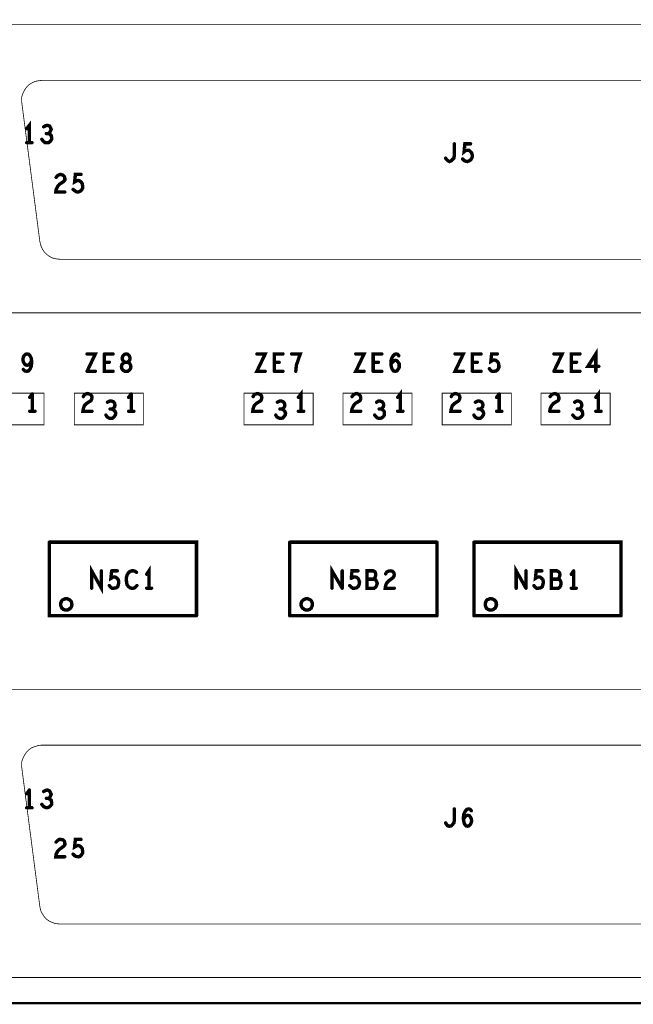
# Model space of a CAD drawing. Extents: x 23.5 to 56.6, y 21.5 to 42.6.
# Tile 12 of 38: x 38 to 39.6, y 30.2 to 32.8. Entities that reach past the tile are written whole.
import ezdxf

# ---------------------------------------------------------------- set-up
doc = ezdxf.new("R2010")
doc.units = 0
doc.layers.add('1', color=2, linetype='CONTINUOUS')

msp = doc.modelspace()

# ---------------------------------------------------------------- linework, layer by layer
at = {"layer": '1'}
for points, const_width in [([(51.994, 30.239), (26.584, 30.239), (26.584, 34.919)], 0.006), ([(37.621, 32.833), (40.674, 32.833), (40.683, 32.832), (40.692, 32.83), (40.7, 32.826), (40.708, 32.821), (40.714, 32.814), (40.719, 32.807), (40.723, 32.798), (40.726, 32.79), (40.726, 32.78), (40.726, 32.122), (40.726, 32.113), (40.723, 32.104), (40.719, 32.096), (40.714, 32.088), (40.708, 32.082), (40.7, 32.076), (40.692, 32.073), (40.683, 32.07), (40.674, 32.069)], 0.002), ([(37.569, 32.78), (37.569, 32.122), (37.57, 32.113), (37.572, 32.104), (37.576, 32.096), (37.581, 32.088), (37.588, 32.082), (37.595, 32.076), (37.604, 32.073), (37.612, 32.07), (37.621, 32.069), (40.674, 32.069)], 0.002), ([(38.068, 32.685), (38.059, 32.684), (38.05, 32.682), (38.042, 32.678), (38.034, 32.673), (38.028, 32.666), (38.023, 32.659), (38.019, 32.651), (38.016, 32.642), (38.016, 32.633), (38.016, 32.626)], 0.002), ([(38.068, 32.685), (40.239, 32.685)], 0.002), ([(40.19, 32.211), (38.116, 32.211), (38.107, 32.212), (38.098, 32.214), (38.09, 32.218), (38.083, 32.223), (38.076, 32.23), (38.071, 32.237), (38.067, 32.246), (38.064, 32.257), (38.016, 32.626)], 0.002), ([(38.036, 32.52), (38.036, 32.566), (38.029, 32.557)], 0.009), ([(38.086, 32.544), (38.09, 32.543), (38.094, 32.539), (38.095, 32.534), (38.095, 32.529), (38.092, 32.524), (38.087, 32.52), (38.083, 32.52), (38.078, 32.52), (38.073, 32.524), (38.069, 32.529)], 0.009), ([(38.09, 32.564), (38.084, 32.566), (38.079, 32.565), (38.074, 32.562)], 0.009), ([(38.09, 32.564), (38.092, 32.56), (38.094, 32.555), (38.092, 32.551), (38.09, 32.547), (38.086, 32.544), (38.081, 32.544)], 0.009), ([(38.043, 32.52), (38.029, 32.52)], 0.009), ([(39.161, 32.479), (39.162, 32.486), (39.162, 32.517)], 0.009), ([(39.205, 32.517), (39.19, 32.517), (39.188, 32.496), (39.193, 32.5), (39.197, 32.5), (39.201, 32.5), (39.205, 32.496), (39.208, 32.493), (39.21, 32.486), (39.209, 32.48), (39.206, 32.475), (39.202, 32.472), (39.197, 32.47), (39.192, 32.471), (39.188, 32.473), (39.184, 32.477)], 0.009), ([(39.161, 32.479), (39.157, 32.475), (39.154, 32.472), (39.149, 32.47), (39.145, 32.472), (39.142, 32.475), (39.139, 32.479)], 0.009), ([(38.13, 32.426), (38.129, 32.43), (38.125, 32.434), (38.119, 32.436), (38.115, 32.435), (38.111, 32.433), (38.107, 32.428)], 0.009), ([(38.116, 32.41), (38.127, 32.417), (38.13, 32.421), (38.13, 32.426)], 0.009), ([(38.165, 32.389), (38.17, 32.391), (38.174, 32.394), (38.177, 32.399), (38.177, 32.406), (38.176, 32.412), (38.173, 32.416), (38.169, 32.419), (38.165, 32.42), (38.161, 32.419), (38.156, 32.416), (38.158, 32.436), (38.173, 32.436)], 0.009), ([(38.116, 32.41), (38.111, 32.404), (38.107, 32.396), (38.106, 32.389), (38.13, 32.389)], 0.009), ([(38.165, 32.389), (38.16, 32.39), (38.156, 32.393), (38.152, 32.396)], 0.009), ([(39.537, 31.914), (39.537, 31.96), (39.516, 31.927), (39.545, 31.927)], 0.009), ([(38.03, 31.93), (38.026, 31.931), (38.023, 31.934), (38.02, 31.939), (38.019, 31.945), (38.02, 31.951), (38.022, 31.955), (38.026, 31.959), (38.03, 31.96), (38.034, 31.959), (38.038, 31.955), (38.041, 31.949), (38.042, 31.942), (38.038, 31.935), (38.035, 31.931), (38.03, 31.93)], 0.009), ([(38.041, 31.927), (38.042, 31.934), (38.042, 31.942)], 0.009), ([(38.189, 31.914), (38.211, 31.96), (38.189, 31.96)], 0.009), ([(38.235, 31.96), (38.235, 31.914), (38.258, 31.914)], 0.009), ([(38.235, 31.96), (38.258, 31.96)], 0.009), ([(38.281, 31.921), (38.28, 31.926), (38.281, 31.931), (38.285, 31.936), (38.29, 31.938), (38.286, 31.94), (38.283, 31.944), (38.282, 31.949), (38.284, 31.955), (38.288, 31.959), (38.293, 31.96), (38.297, 31.959)], 0.009), ([(38.29, 31.938), (38.296, 31.938), (38.299, 31.94), (38.302, 31.944), (38.303, 31.949), (38.301, 31.955), (38.297, 31.959)], 0.009), ([(38.639, 31.96), (38.661, 31.96), (38.639, 31.914), (38.661, 31.914)], 0.009), ([(38.685, 31.914), (38.685, 31.96), (38.708, 31.96)], 0.009), ([(38.742, 31.914), (38.743, 31.924), (38.744, 31.932), (38.747, 31.94), (38.75, 31.949), (38.754, 31.96), (38.731, 31.96)], 0.009), ([(38.901, 31.96), (38.923, 31.96), (38.901, 31.914), (38.923, 31.914)], 0.009), ([(38.947, 31.914), (38.947, 31.96), (38.97, 31.96)], 0.009), ([(38.997, 31.92), (38.995, 31.927), (38.994, 31.935), (38.995, 31.945), (38.997, 31.95), (39, 31.955)], 0.009), ([(39.002, 31.942), (38.998, 31.938), (38.994, 31.933)], 0.009), ([(39, 31.955), (39.004, 31.959), (39.008, 31.96), (39.012, 31.959), (39.015, 31.955)], 0.009), ([(39.006, 31.914), (39.01, 31.915), (39.013, 31.919), (39.016, 31.924), (39.016, 31.928), (39.016, 31.934), (39.013, 31.938), (39.01, 31.942), (39.006, 31.943), (39.002, 31.942)], 0.009), ([(39.164, 31.96), (39.186, 31.96), (39.164, 31.914), (39.186, 31.914)], 0.009), ([(39.21, 31.914), (39.21, 31.96), (39.233, 31.96)], 0.009), ([(39.255, 31.921), (39.258, 31.917), (39.262, 31.914), (39.268, 31.914), (39.273, 31.915), (39.277, 31.918), (39.28, 31.924), (39.28, 31.93), (39.279, 31.936), (39.276, 31.94), (39.272, 31.943), (39.268, 31.944), (39.264, 31.943), (39.259, 31.94), (39.261, 31.96), (39.276, 31.96)], 0.009), ([(39.426, 31.914), (39.448, 31.96), (39.426, 31.96)], 0.009), ([(39.495, 31.914), (39.472, 31.914), (39.472, 31.96), (39.495, 31.96)], 0.009), ([(38.029, 31.914), (38.024, 31.915), (38.02, 31.919)], 0.009), ([(38.041, 31.927), (38.038, 31.92), (38.034, 31.915)], 0.009), ([(38.248, 31.938), (38.235, 31.938)], 0.009), ([(38.281, 31.921), (38.284, 31.917), (38.289, 31.914), (38.293, 31.914), (38.297, 31.914)], 0.009), ([(38.296, 31.938), (38.29, 31.938)], 0.009), ([(38.296, 31.938), (38.301, 31.936), (38.304, 31.931), (38.305, 31.926), (38.304, 31.921), (38.301, 31.917), (38.297, 31.914)], 0.009), ([(38.698, 31.938), (38.685, 31.938)], 0.009), ([(38.961, 31.938), (38.947, 31.938)], 0.009), ([(39.006, 31.914), (39.001, 31.915), (38.997, 31.92)], 0.009), ([(39.223, 31.938), (39.21, 31.938)], 0.009), ([(39.486, 31.938), (39.472, 31.938)], 0.009), ([(38.029, 31.914), (38.034, 31.915)], 0.009), ([(38.189, 31.914), (38.211, 31.914)], 0.009), ([(38.685, 31.914), (38.708, 31.914)], 0.009), ([(38.947, 31.914), (38.97, 31.914)], 0.009), ([(39.21, 31.914), (39.233, 31.914)], 0.009), ([(39.426, 31.914), (39.448, 31.914)], 0.009), ([(38.075, 31.856), (37.892, 31.856), (37.892, 31.772), (38.075, 31.772), (38.075, 31.856)], 0.002), ([(38.037, 31.845), (38.044, 31.854)], 0.009), ([(38.044, 31.854), (38.044, 31.808)], 0.009), ([(38.155, 31.856), (38.155, 31.772), (38.338, 31.772), (38.338, 31.856), (38.155, 31.856)], 0.002), ([(38.201, 31.84), (38.199, 31.836), (38.188, 31.829), (38.182, 31.823), (38.179, 31.815), (38.178, 31.808), (38.202, 31.808)], 0.009), ([(38.201, 31.84), (38.202, 31.845), (38.201, 31.849), (38.197, 31.853), (38.191, 31.855), (38.186, 31.854), (38.182, 31.852), (38.179, 31.847)], 0.009), ([(38.299, 31.845), (38.306, 31.854)], 0.009), ([(38.306, 31.854), (38.306, 31.808)], 0.009), ([(38.605, 31.856), (38.788, 31.856), (38.788, 31.772), (38.605, 31.772), (38.605, 31.856)], 0.002), ([(38.652, 31.808), (38.628, 31.808), (38.629, 31.815), (38.632, 31.823), (38.638, 31.829), (38.649, 31.836), (38.651, 31.84), (38.652, 31.845), (38.651, 31.849), (38.647, 31.853), (38.641, 31.855), (38.636, 31.854), (38.632, 31.852), (38.629, 31.847)], 0.009), ([(38.756, 31.808), (38.756, 31.854), (38.749, 31.845)], 0.009), ([(38.867, 31.856), (38.867, 31.772), (39.05, 31.772), (39.05, 31.856), (38.867, 31.856)], 0.002), ([(38.914, 31.808), (38.89, 31.808), (38.891, 31.815), (38.895, 31.823), (38.9, 31.829), (38.912, 31.836), (38.914, 31.84), (38.914, 31.845), (38.913, 31.849), (38.909, 31.853), (38.904, 31.855), (38.899, 31.854), (38.895, 31.852), (38.891, 31.847)], 0.009), ([(39.019, 31.808), (39.019, 31.854), (39.012, 31.845)], 0.009), ([(39.13, 31.856), (39.313, 31.856), (39.313, 31.772), (39.13, 31.772), (39.13, 31.856)], 0.002), ([(39.177, 31.845), (39.176, 31.849), (39.172, 31.853), (39.166, 31.855), (39.161, 31.854), (39.157, 31.852), (39.154, 31.847)], 0.009), ([(39.163, 31.829), (39.174, 31.836), (39.176, 31.84), (39.177, 31.845)], 0.009), ([(39.274, 31.845), (39.281, 31.854)], 0.009), ([(39.281, 31.854), (39.281, 31.808)], 0.009), ([(39.392, 31.856), (39.392, 31.772), (39.575, 31.772), (39.575, 31.856), (39.392, 31.856)], 0.002), ([(39.416, 31.815), (39.42, 31.823), (39.425, 31.829), (39.437, 31.836), (39.439, 31.84), (39.439, 31.845), (39.438, 31.849), (39.434, 31.853), (39.429, 31.855), (39.424, 31.854), (39.42, 31.852), (39.416, 31.847)], 0.009), ([(39.537, 31.845), (39.544, 31.854), (39.544, 31.808)], 0.009), ([(38.255, 31.814), (38.259, 31.816), (38.262, 31.82), (38.263, 31.825), (38.262, 31.829), (38.259, 31.833), (38.254, 31.835), (38.249, 31.835), (38.243, 31.832)], 0.009), ([(38.252, 31.789), (38.257, 31.79), (38.261, 31.794), (38.264, 31.798), (38.265, 31.803), (38.263, 31.808), (38.259, 31.812), (38.255, 31.814), (38.25, 31.814)], 0.009), ([(38.704, 31.835), (38.699, 31.835), (38.693, 31.832)], 0.009), ([(38.7, 31.814), (38.705, 31.814)], 0.009), ([(38.705, 31.814), (38.709, 31.816), (38.712, 31.82), (38.713, 31.825), (38.712, 31.829), (38.709, 31.833), (38.704, 31.835)], 0.009), ([(38.705, 31.814), (38.709, 31.812), (38.713, 31.808), (38.715, 31.803)], 0.009), ([(38.966, 31.835), (38.961, 31.835), (38.956, 31.832)], 0.009), ([(38.966, 31.835), (38.971, 31.833), (38.974, 31.829), (38.975, 31.825), (38.974, 31.82), (38.971, 31.816), (38.968, 31.814), (38.963, 31.814)], 0.009), ([(38.968, 31.814), (38.972, 31.812), (38.976, 31.808), (38.977, 31.803)], 0.009), ([(39.163, 31.829), (39.157, 31.823), (39.154, 31.815), (39.153, 31.808), (39.177, 31.808)], 0.009), ([(39.23, 31.814), (39.234, 31.816), (39.237, 31.82), (39.238, 31.825), (39.237, 31.829), (39.234, 31.833), (39.229, 31.835), (39.224, 31.835), (39.218, 31.832)], 0.009), ([(39.24, 31.803), (39.238, 31.808), (39.234, 31.812), (39.23, 31.814), (39.225, 31.814)], 0.009), ([(39.416, 31.815), (39.415, 31.808)], 0.009), ([(39.493, 31.814), (39.496, 31.816), (39.499, 31.82), (39.5, 31.825), (39.499, 31.829), (39.496, 31.833), (39.491, 31.835), (39.486, 31.835), (39.481, 31.832)], 0.009), ([(39.502, 31.803), (39.501, 31.808), (39.497, 31.812), (39.493, 31.814), (39.488, 31.814)], 0.009), ([(38.051, 31.808), (38.037, 31.808)], 0.009), ([(38.252, 31.789), (38.247, 31.79), (38.242, 31.793), (38.239, 31.798)], 0.009), ([(38.313, 31.808), (38.299, 31.808)], 0.009), ([(38.715, 31.803), (38.714, 31.798), (38.711, 31.794), (38.707, 31.79), (38.702, 31.789), (38.697, 31.79), (38.692, 31.793), (38.689, 31.798)], 0.009), ([(38.749, 31.808), (38.763, 31.808)], 0.009), ([(38.951, 31.798), (38.955, 31.793), (38.959, 31.79), (38.964, 31.789), (38.969, 31.79), (38.974, 31.794), (38.977, 31.798), (38.977, 31.803)], 0.009), ([(39.026, 31.808), (39.012, 31.808)], 0.009), ([(39.214, 31.798), (39.217, 31.793), (39.222, 31.79), (39.227, 31.789), (39.232, 31.79), (39.236, 31.794)], 0.009), ([(39.239, 31.798), (39.236, 31.794)], 0.009), ([(39.239, 31.798), (39.24, 31.803)], 0.009), ([(39.288, 31.808), (39.274, 31.808)], 0.009), ([(39.415, 31.808), (39.439, 31.808)], 0.009), ([(39.476, 31.798), (39.48, 31.793), (39.484, 31.79), (39.489, 31.789), (39.494, 31.79), (39.499, 31.794), (39.502, 31.798), (39.502, 31.803)], 0.009), ([(39.551, 31.808), (39.537, 31.808)], 0.009), ([(38.089, 31.461), (38.089, 31.266), (38.479, 31.266)], 0.009), ([(38.479, 31.266), (38.479, 31.461), (38.089, 31.461)], 0.009), ([(38.726, 31.266), (38.726, 31.461)], 0.009), ([(39.116, 31.461), (38.726, 31.461)], 0.009), ([(39.116, 31.461), (39.116, 31.266)], 0.009), ([(39.214, 31.266), (39.214, 31.461)], 0.009), ([(39.604, 31.266), (39.604, 31.461), (39.214, 31.461)], 0.009), ([(38.201, 31.339), (38.201, 31.385), (38.227, 31.339), (38.227, 31.385)], 0.009), ([(38.353, 31.339), (38.353, 31.385), (38.347, 31.376)], 0.009), ([(38.865, 31.339), (38.838, 31.385), (38.838, 31.339)], 0.009), ([(39.352, 31.339), (39.326, 31.385), (39.326, 31.339)], 0.009), ([(38.254, 31.385), (38.252, 31.365), (38.257, 31.368), (38.261, 31.369), (38.265, 31.368), (38.269, 31.365), (38.272, 31.361), (38.273, 31.355), (38.272, 31.349), (38.27, 31.343), (38.266, 31.34), (38.26, 31.339), (38.255, 31.339), (38.251, 31.342), (38.248, 31.346)], 0.009), ([(38.254, 31.385), (38.269, 31.385)], 0.009), ([(38.295, 31.374), (38.293, 31.367), (38.293, 31.36), (38.294, 31.353), (38.295, 31.348), (38.299, 31.343), (38.303, 31.34), (38.307, 31.339), (38.311, 31.339), (38.315, 31.34), (38.318, 31.343), (38.321, 31.346)], 0.009), ([(38.32, 31.381), (38.316, 31.384), (38.312, 31.385), (38.307, 31.385), (38.302, 31.383), (38.298, 31.379), (38.295, 31.374)], 0.009), ([(38.865, 31.339), (38.865, 31.385)], 0.009), ([(38.889, 31.365), (38.891, 31.385), (38.907, 31.385)], 0.009), ([(38.903, 31.368), (38.898, 31.369), (38.894, 31.368), (38.889, 31.365)], 0.009), ([(38.903, 31.368), (38.907, 31.365), (38.909, 31.361), (38.911, 31.355), (38.91, 31.349)], 0.009), ([(38.956, 31.346), (38.954, 31.342), (38.95, 31.339), (38.931, 31.339), (38.931, 31.385), (38.947, 31.385), (38.951, 31.383), (38.953, 31.38), (38.954, 31.375), (38.953, 31.37), (38.951, 31.366), (38.949, 31.363), (38.931, 31.363)], 0.009), ([(38.992, 31.385), (38.987, 31.384), (38.983, 31.382), (38.98, 31.377)], 0.009), ([(38.989, 31.359), (39, 31.367), (39.002, 31.37), (39.003, 31.375), (39.002, 31.38)], 0.009), ([(38.992, 31.385), (38.998, 31.384), (39.002, 31.38)], 0.009), ([(39.352, 31.339), (39.352, 31.385)], 0.009), ([(39.394, 31.385), (39.379, 31.385), (39.377, 31.365), (39.382, 31.368), (39.386, 31.369), (39.39, 31.368), (39.394, 31.365), (39.397, 31.361), (39.398, 31.355), (39.397, 31.349), (39.395, 31.343), (39.391, 31.34), (39.385, 31.339), (39.38, 31.339), (39.376, 31.342), (39.373, 31.346)], 0.009), ([(39.444, 31.346), (39.442, 31.342), (39.438, 31.339), (39.419, 31.339), (39.419, 31.385), (39.434, 31.385), (39.438, 31.383), (39.441, 31.38), (39.442, 31.375), (39.441, 31.37), (39.439, 31.366), (39.437, 31.363), (39.419, 31.363)], 0.009), ([(39.472, 31.376), (39.478, 31.385)], 0.009), ([(39.478, 31.385), (39.478, 31.339)], 0.009), ([(38.91, 31.349), (38.907, 31.343), (38.903, 31.34), (38.898, 31.339), (38.893, 31.339), (38.889, 31.342), (38.885, 31.346)], 0.009), ([(38.949, 31.363), (38.953, 31.362), (38.956, 31.357), (38.958, 31.352), (38.956, 31.346)], 0.009), ([(38.989, 31.359), (38.983, 31.353), (38.98, 31.346), (38.979, 31.339), (39.003, 31.339)], 0.009), ([(39.437, 31.363), (39.441, 31.362), (39.444, 31.357), (39.445, 31.352), (39.444, 31.346)], 0.009), ([(38.347, 31.339), (38.36, 31.339)], 0.009), ([(39.485, 31.339), (39.472, 31.339)], 0.009), ([(38.149, 31.296), (38.148, 31.299), (38.148, 31.301), (38.147, 31.304), (38.145, 31.306), (38.143, 31.308), (38.141, 31.309), (38.139, 31.31), (38.136, 31.311), (38.134, 31.311), (38.131, 31.311), (38.129, 31.31), (38.126, 31.309), (38.124, 31.308), (38.122, 31.306), (38.121, 31.304), (38.12, 31.301), (38.119, 31.299), (38.119, 31.296), (38.119, 31.294), (38.12, 31.291), (38.121, 31.289), (38.122, 31.286), (38.124, 31.285), (38.126, 31.283), (38.129, 31.282), (38.131, 31.281), (38.134, 31.281), (38.136, 31.281), (38.139, 31.282), (38.141, 31.283), (38.143, 31.285), (38.145, 31.286), (38.147, 31.289), (38.148, 31.291), (38.148, 31.294), (38.149, 31.296)], 0.009), ([(38.786, 31.296), (38.786, 31.299), (38.785, 31.301), (38.784, 31.304), (38.783, 31.306), (38.781, 31.308), (38.779, 31.309), (38.776, 31.31), (38.774, 31.311), (38.771, 31.311), (38.769, 31.311), (38.766, 31.31), (38.764, 31.309), (38.762, 31.308), (38.76, 31.306), (38.758, 31.304), (38.757, 31.301), (38.756, 31.299), (38.756, 31.296), (38.756, 31.294), (38.757, 31.291), (38.758, 31.289), (38.76, 31.286), (38.762, 31.285), (38.764, 31.283), (38.766, 31.282), (38.769, 31.281), (38.771, 31.281), (38.774, 31.281), (38.776, 31.282), (38.779, 31.283), (38.781, 31.285), (38.783, 31.286), (38.784, 31.289), (38.785, 31.291), (38.786, 31.294), (38.786, 31.296)], 0.009), ([(39.274, 31.296), (39.273, 31.299), (39.273, 31.301), (39.272, 31.304), (39.27, 31.306), (39.268, 31.308), (39.266, 31.309), (39.264, 31.31), (39.261, 31.311), (39.259, 31.311), (39.256, 31.311), (39.254, 31.31), (39.251, 31.309), (39.249, 31.308), (39.247, 31.306), (39.246, 31.304), (39.245, 31.301), (39.244, 31.299), (39.244, 31.296), (39.244, 31.294), (39.245, 31.291), (39.246, 31.289), (39.247, 31.286), (39.249, 31.285), (39.251, 31.283), (39.254, 31.282), (39.256, 31.281), (39.259, 31.281), (39.261, 31.281), (39.264, 31.282), (39.266, 31.283), (39.268, 31.285), (39.27, 31.286), (39.272, 31.289), (39.273, 31.291), (39.273, 31.294), (39.274, 31.296)], 0.009), ([(38.726, 31.266), (39.116, 31.266)], 0.009), ([(39.214, 31.266), (39.604, 31.266)], 0.009), ([(40.674, 30.307), (37.621, 30.307), (37.612, 30.308), (37.604, 30.31), (37.595, 30.314), (37.588, 30.319), (37.581, 30.326), (37.576, 30.333), (37.572, 30.341), (37.57, 30.35), (37.569, 30.359), (37.569, 31.018), (37.57, 31.027), (37.572, 31.036), (37.576, 31.044), (37.581, 31.052), (37.588, 31.058), (37.595, 31.063), (37.604, 31.067), (37.612, 31.07), (37.621, 31.07)], 0.002), ([(40.726, 31.018), (40.726, 31.027), (40.723, 31.036), (40.719, 31.044), (40.714, 31.052), (40.708, 31.058), (40.7, 31.063), (40.692, 31.067), (40.683, 31.07), (40.674, 31.07), (37.621, 31.07)], 0.002), ([(40.239, 30.923), (38.068, 30.923), (38.059, 30.922), (38.05, 30.919), (38.042, 30.916), (38.034, 30.91), (38.028, 30.904), (38.023, 30.896), (38.019, 30.888), (38.016, 30.879), (38.016, 30.87), (38.016, 30.863), (38.064, 30.494), (38.066, 30.485), (38.07, 30.477), (38.075, 30.469), (38.081, 30.462), (38.088, 30.457), (38.096, 30.453), (38.105, 30.45), (38.116, 30.449), (40.19, 30.449)], 0.002), ([(38.029, 30.794), (38.036, 30.804)], 0.009), ([(38.036, 30.804), (38.036, 30.757)], 0.009), ([(38.074, 30.8), (38.079, 30.803), (38.084, 30.804), (38.09, 30.801), (38.092, 30.797), (38.094, 30.793), (38.092, 30.788), (38.09, 30.784), (38.086, 30.782), (38.081, 30.782)], 0.009), ([(38.086, 30.782), (38.09, 30.78), (38.094, 30.777), (38.095, 30.771), (38.095, 30.766), (38.092, 30.762), (38.087, 30.758), (38.083, 30.757), (38.078, 30.758), (38.073, 30.761), (38.069, 30.766)], 0.009), ([(38.043, 30.757), (38.029, 30.757)], 0.009), ([(39.162, 30.723), (39.162, 30.754)], 0.009), ([(39.204, 30.753), (39.2, 30.754), (39.196, 30.753), (39.192, 30.749), (39.189, 30.744), (39.187, 30.739), (39.186, 30.729), (39.187, 30.721), (39.189, 30.714), (39.193, 30.709), (39.197, 30.708), (39.201, 30.709), (39.205, 30.713), (39.207, 30.718), (39.208, 30.722), (39.207, 30.728), (39.205, 30.732), (39.202, 30.736), (39.198, 30.737), (39.193, 30.736), (39.19, 30.732), (39.186, 30.727)], 0.009), ([(39.204, 30.753), (39.207, 30.749)], 0.009), ([(39.162, 30.723), (39.161, 30.717), (39.157, 30.712), (39.154, 30.709), (39.149, 30.708), (39.145, 30.709), (39.142, 30.712), (39.139, 30.717)], 0.009), ([(38.115, 30.673), (38.119, 30.673), (38.125, 30.672), (38.129, 30.668), (38.13, 30.663), (38.13, 30.659), (38.127, 30.655), (38.116, 30.647), (38.111, 30.642), (38.107, 30.634), (38.106, 30.627), (38.13, 30.627)], 0.009), ([(38.115, 30.673), (38.111, 30.67), (38.107, 30.666)], 0.009), ([(38.169, 30.656), (38.165, 30.657), (38.161, 30.656), (38.156, 30.653), (38.158, 30.673), (38.173, 30.673)], 0.009), ([(38.169, 30.656), (38.173, 30.653), (38.176, 30.649), (38.177, 30.643), (38.177, 30.637), (38.174, 30.632), (38.17, 30.628)], 0.009), ([(38.152, 30.634), (38.156, 30.63), (38.16, 30.628), (38.165, 30.627), (38.17, 30.628)], 0.009)]:
    msp.add_lwpolyline(points, dxfattribs=dict(at, const_width=const_width))
for points, const_width in [([(38.0685, 32.685, 1), (38.0675, 32.685, 1)], 0.001), ([(38.0685, 32.685, 1), (38.0675, 32.685, 1)], 0.001), ([(38.0165, 32.626, 1), (38.0155, 32.626, 1)], 0.001), ([(38.0165, 32.626, 1), (38.0155, 32.626, 1)], 0.001), ([(38.03125, 32.557, 1), (38.02675, 32.557, 1)], 0.0045), ([(38.07625, 32.562, 1), (38.07175, 32.562, 1)], 0.0045), ([(38.08325, 32.544, 1), (38.07875, 32.544, 1)], 0.0045), ([(38.08825, 32.544, 1), (38.08375, 32.544, 1)], 0.0045), ([(38.09225, 32.564, 1), (38.08775, 32.564, 1)], 0.0045), ([(38.09225, 32.564, 1), (38.08775, 32.564, 1)], 0.0045), ([(38.03125, 32.52, 1), (38.02675, 32.52, 1)], 0.0045), ([(38.03825, 32.52, 1), (38.03375, 32.52, 1)], 0.0045), ([(38.04525, 32.52, 1), (38.04075, 32.52, 1)], 0.0045), ([(38.07125, 32.529, 1), (38.06675, 32.529, 1)], 0.0045), ([(39.16425, 32.517, 1), (39.15975, 32.517, 1)], 0.0045), ([(39.20725, 32.517, 1), (39.20275, 32.517, 1)], 0.0045), ([(39.14125, 32.479, 1), (39.13675, 32.479, 1)], 0.0045), ([(39.16325, 32.479, 1), (39.15875, 32.479, 1)], 0.0045), ([(39.16325, 32.479, 1), (39.15875, 32.479, 1)], 0.0045), ([(39.18625, 32.477, 1), (39.18175, 32.477, 1)], 0.0045), ([(38.10925, 32.428, 1), (38.10475, 32.428, 1)], 0.0045), ([(38.13225, 32.426, 1), (38.12775, 32.426, 1)], 0.0045), ([(38.13225, 32.426, 1), (38.12775, 32.426, 1)], 0.0045), ([(38.17525, 32.436, 1), (38.17075, 32.436, 1)], 0.0045), ([(38.11825, 32.41, 1), (38.11375, 32.41, 1)], 0.0045), ([(38.11825, 32.41, 1), (38.11375, 32.41, 1)], 0.0045), ([(38.13225, 32.389, 1), (38.12775, 32.389, 1)], 0.0045), ([(38.15425, 32.396, 1), (38.14975, 32.396, 1)], 0.0045), ([(38.16725, 32.389, 1), (38.16275, 32.389, 1)], 0.0045), ([(38.16725, 32.389, 1), (38.16275, 32.389, 1)], 0.0045), ([(38.04425, 31.942, 1), (38.03975, 31.942, 1)], 0.0045), ([(38.19125, 31.96, 1), (38.18675, 31.96, 1)], 0.0045), ([(38.23725, 31.96, 1), (38.23275, 31.96, 1)], 0.0045), ([(38.23725, 31.96, 1), (38.23275, 31.96, 1)], 0.0045), ([(38.26025, 31.96, 1), (38.25575, 31.96, 1)], 0.0045), ([(38.29925, 31.959, 1), (38.29475, 31.959, 1)], 0.0045), ([(38.29925, 31.959, 1), (38.29475, 31.959, 1)], 0.0045), ([(38.64125, 31.96, 1), (38.63675, 31.96, 1)], 0.0045), ([(38.71025, 31.96, 1), (38.70575, 31.96, 1)], 0.0045), ([(38.73325, 31.96, 1), (38.72875, 31.96, 1)], 0.0045), ([(38.90325, 31.96, 1), (38.89875, 31.96, 1)], 0.0045), ([(38.97225, 31.96, 1), (38.96775, 31.96, 1)], 0.0045), ([(39.00225, 31.955, 1), (38.99775, 31.955, 1)], 0.0045), ([(39.00225, 31.955, 1), (38.99775, 31.955, 1)], 0.0045), ([(39.00425, 31.942, 1), (38.99975, 31.942, 1)], 0.0045), ([(39.00425, 31.942, 1), (38.99975, 31.942, 1)], 0.0045), ([(39.01725, 31.955, 1), (39.01275, 31.955, 1)], 0.0045), ([(39.16625, 31.96, 1), (39.16175, 31.96, 1)], 0.0045), ([(39.23525, 31.96, 1), (39.23075, 31.96, 1)], 0.0045), ([(39.27825, 31.96, 1), (39.27375, 31.96, 1)], 0.0045), ([(39.42825, 31.96, 1), (39.42375, 31.96, 1)], 0.0045), ([(39.49725, 31.96, 1), (39.49275, 31.96, 1)], 0.0045), ([(38.02225, 31.919, 1), (38.01775, 31.919, 1)], 0.0045), ([(38.03225, 31.93, 1), (38.02775, 31.93, 1)], 0.0045), ([(38.03225, 31.93, 1), (38.02775, 31.93, 1)], 0.0045), ([(38.04325, 31.927, 1), (38.03875, 31.927, 1)], 0.0045), ([(38.04325, 31.927, 1), (38.03875, 31.927, 1)], 0.0045), ([(38.23725, 31.938, 1), (38.23275, 31.938, 1)], 0.0045), ([(38.25025, 31.938, 1), (38.24575, 31.938, 1)], 0.0045), ([(38.28325, 31.921, 1), (38.27875, 31.921, 1)], 0.0045), ([(38.28325, 31.921, 1), (38.27875, 31.921, 1)], 0.0045), ([(38.29225, 31.938, 1), (38.28775, 31.938, 1)], 0.0045), ([(38.29225, 31.938, 1), (38.28775, 31.938, 1)], 0.0045), ([(38.29825, 31.938, 1), (38.29375, 31.938, 1)], 0.0045), ([(38.29825, 31.938, 1), (38.29375, 31.938, 1)], 0.0045), ([(38.68725, 31.938, 1), (38.68275, 31.938, 1)], 0.0045), ([(38.70025, 31.938, 1), (38.69575, 31.938, 1)], 0.0045), ([(38.94925, 31.938, 1), (38.94475, 31.938, 1)], 0.0045), ([(38.96325, 31.938, 1), (38.95875, 31.938, 1)], 0.0045), ([(38.99625, 31.933, 1), (38.99175, 31.933, 1)], 0.0045), ([(38.99925, 31.92, 1), (38.99475, 31.92, 1)], 0.0045), ([(38.99925, 31.92, 1), (38.99475, 31.92, 1)], 0.0045), ([(39.21225, 31.938, 1), (39.20775, 31.938, 1)], 0.0045), ([(39.22525, 31.938, 1), (39.22075, 31.938, 1)], 0.0045), ([(39.25725, 31.921, 1), (39.25275, 31.921, 1)], 0.0045), ([(39.47425, 31.938, 1), (39.46975, 31.938, 1)], 0.0045), ([(39.48825, 31.938, 1), (39.48375, 31.938, 1)], 0.0045), ([(39.54725, 31.927, 1), (39.54275, 31.927, 1)], 0.0045), ([(38.03125, 31.914, 1), (38.02675, 31.914, 1)], 0.0045), ([(38.03125, 31.914, 1), (38.02675, 31.914, 1)], 0.0045), ([(38.03625, 31.915, 1), (38.03175, 31.915, 1)], 0.0045), ([(38.03625, 31.915, 1), (38.03175, 31.915, 1)], 0.0045), ([(38.19125, 31.914, 1), (38.18675, 31.914, 1)], 0.0045), ([(38.19125, 31.914, 1), (38.18675, 31.914, 1)], 0.0045), ([(38.21325, 31.914, 1), (38.20875, 31.914, 1)], 0.0045), ([(38.26025, 31.914, 1), (38.25575, 31.914, 1)], 0.0045), ([(38.29925, 31.914, 1), (38.29475, 31.914, 1)], 0.0045), ([(38.29925, 31.914, 1), (38.29475, 31.914, 1)], 0.0045), ([(38.66325, 31.914, 1), (38.65875, 31.914, 1)], 0.0045), ([(38.68725, 31.914, 1), (38.68275, 31.914, 1)], 0.0045), ([(38.68725, 31.914, 1), (38.68275, 31.914, 1)], 0.0045), ([(38.71025, 31.914, 1), (38.70575, 31.914, 1)], 0.0045), ([(38.74425, 31.914, 1), (38.73975, 31.914, 1)], 0.0045), ([(38.92525, 31.914, 1), (38.92075, 31.914, 1)], 0.0045), ([(38.94925, 31.914, 1), (38.94475, 31.914, 1)], 0.0045), ([(38.94925, 31.914, 1), (38.94475, 31.914, 1)], 0.0045), ([(38.97225, 31.914, 1), (38.96775, 31.914, 1)], 0.0045), ([(39.00825, 31.914, 1), (39.00375, 31.914, 1)], 0.0045), ([(39.00825, 31.914, 1), (39.00375, 31.914, 1)], 0.0045), ([(39.18825, 31.914, 1), (39.18375, 31.914, 1)], 0.0045), ([(39.21225, 31.914, 1), (39.20775, 31.914, 1)], 0.0045), ([(39.21225, 31.914, 1), (39.20775, 31.914, 1)], 0.0045), ([(39.23525, 31.914, 1), (39.23075, 31.914, 1)], 0.0045), ([(39.42825, 31.914, 1), (39.42375, 31.914, 1)], 0.0045), ([(39.42825, 31.914, 1), (39.42375, 31.914, 1)], 0.0045), ([(39.45025, 31.914, 1), (39.44575, 31.914, 1)], 0.0045), ([(39.49725, 31.914, 1), (39.49275, 31.914, 1)], 0.0045), ([(39.53925, 31.914, 1), (39.53475, 31.914, 1)], 0.0045), ([(38.03925, 31.845, 1), (38.03475, 31.845, 1)], 0.0045), ([(38.04625, 31.854, 1), (38.04175, 31.854, 1)], 0.0045), ([(38.04625, 31.854, 1), (38.04175, 31.854, 1)], 0.0045), ([(38.0755, 31.856, 1), (38.0745, 31.856, 1)], 0.001), ([(38.0755, 31.856, 1), (38.0745, 31.856, 1)], 0.001), ([(38.1555, 31.856, 1), (38.1545, 31.856, 1)], 0.001), ([(38.1555, 31.856, 1), (38.1545, 31.856, 1)], 0.001), ([(38.18125, 31.847, 1), (38.17675, 31.847, 1)], 0.0045), ([(38.20325, 31.84, 1), (38.19875, 31.84, 1)], 0.0045), ([(38.20325, 31.84, 1), (38.19875, 31.84, 1)], 0.0045), ([(38.30125, 31.845, 1), (38.29675, 31.845, 1)], 0.0045), ([(38.30825, 31.854, 1), (38.30375, 31.854, 1)], 0.0045), ([(38.30825, 31.854, 1), (38.30375, 31.854, 1)], 0.0045), ([(38.6055, 31.856, 1), (38.6045, 31.856, 1)], 0.001), ([(38.6055, 31.856, 1), (38.6045, 31.856, 1)], 0.001), ([(38.63125, 31.847, 1), (38.62675, 31.847, 1)], 0.0045), ([(38.75125, 31.845, 1), (38.74675, 31.845, 1)], 0.0045), ([(38.8675, 31.856, 1), (38.8665, 31.856, 1)], 0.001), ([(38.8675, 31.856, 1), (38.8665, 31.856, 1)], 0.001), ([(38.89325, 31.847, 1), (38.88875, 31.847, 1)], 0.0045), ([(39.01425, 31.845, 1), (39.00975, 31.845, 1)], 0.0045), ([(39.1305, 31.856, 1), (39.1295, 31.856, 1)], 0.001), ([(39.1305, 31.856, 1), (39.1295, 31.856, 1)], 0.001), ([(39.15625, 31.847, 1), (39.15175, 31.847, 1)], 0.0045), ([(39.17925, 31.845, 1), (39.17475, 31.845, 1)], 0.0045), ([(39.17925, 31.845, 1), (39.17475, 31.845, 1)], 0.0045), ([(39.27625, 31.845, 1), (39.27175, 31.845, 1)], 0.0045), ([(39.28325, 31.854, 1), (39.27875, 31.854, 1)], 0.0045), ([(39.28325, 31.854, 1), (39.27875, 31.854, 1)], 0.0045), ([(39.3925, 31.856, 1), (39.3915, 31.856, 1)], 0.001), ([(39.3925, 31.856, 1), (39.3915, 31.856, 1)], 0.001), ([(39.41825, 31.847, 1), (39.41375, 31.847, 1)], 0.0045), ([(39.53925, 31.845, 1), (39.53475, 31.845, 1)], 0.0045), ([(38.24525, 31.832, 1), (38.24075, 31.832, 1)], 0.0045), ([(38.25225, 31.814, 1), (38.24775, 31.814, 1)], 0.0045), ([(38.25725, 31.814, 1), (38.25275, 31.814, 1)], 0.0045), ([(38.69525, 31.832, 1), (38.69075, 31.832, 1)], 0.0045), ([(38.70225, 31.814, 1), (38.69775, 31.814, 1)], 0.0045), ([(38.70625, 31.835, 1), (38.70175, 31.835, 1)], 0.0045), ([(38.70625, 31.835, 1), (38.70175, 31.835, 1)], 0.0045), ([(38.70725, 31.814, 1), (38.70275, 31.814, 1)], 0.0045), ([(38.70725, 31.814, 1), (38.70275, 31.814, 1)], 0.0045), ([(38.70725, 31.814, 1), (38.70275, 31.814, 1)], 0.0045), ([(38.95825, 31.832, 1), (38.95375, 31.832, 1)], 0.0045), ([(38.96525, 31.814, 1), (38.96075, 31.814, 1)], 0.0045), ([(38.96825, 31.835, 1), (38.96375, 31.835, 1)], 0.0045), ([(38.96825, 31.835, 1), (38.96375, 31.835, 1)], 0.0045), ([(38.97025, 31.814, 1), (38.96575, 31.814, 1)], 0.0045), ([(39.16525, 31.829, 1), (39.16075, 31.829, 1)], 0.0045), ([(39.16525, 31.829, 1), (39.16075, 31.829, 1)], 0.0045), ([(39.22025, 31.832, 1), (39.21575, 31.832, 1)], 0.0045), ([(39.22725, 31.814, 1), (39.22275, 31.814, 1)], 0.0045), ([(39.23225, 31.814, 1), (39.22775, 31.814, 1)], 0.0045), ([(39.41825, 31.815, 1), (39.41375, 31.815, 1)], 0.0045), ([(39.41825, 31.815, 1), (39.41375, 31.815, 1)], 0.0045), ([(39.48325, 31.832, 1), (39.47875, 31.832, 1)], 0.0045), ([(39.49025, 31.814, 1), (39.48575, 31.814, 1)], 0.0045), ([(39.49525, 31.814, 1), (39.49075, 31.814, 1)], 0.0045), ([(38.03925, 31.808, 1), (38.03475, 31.808, 1)], 0.0045), ([(38.04625, 31.808, 1), (38.04175, 31.808, 1)], 0.0045), ([(38.05325, 31.808, 1), (38.04875, 31.808, 1)], 0.0045), ([(38.20425, 31.808, 1), (38.19975, 31.808, 1)], 0.0045), ([(38.24125, 31.798, 1), (38.23675, 31.798, 1)], 0.0045), ([(38.25425, 31.789, 1), (38.24975, 31.789, 1)], 0.0045), ([(38.25425, 31.789, 1), (38.24975, 31.789, 1)], 0.0045), ([(38.30125, 31.808, 1), (38.29675, 31.808, 1)], 0.0045), ([(38.30825, 31.808, 1), (38.30375, 31.808, 1)], 0.0045), ([(38.31525, 31.808, 1), (38.31075, 31.808, 1)], 0.0045), ([(38.65425, 31.808, 1), (38.64975, 31.808, 1)], 0.0045), ([(38.69125, 31.798, 1), (38.68675, 31.798, 1)], 0.0045), ([(38.71725, 31.803, 1), (38.71275, 31.803, 1)], 0.0045), ([(38.71725, 31.803, 1), (38.71275, 31.803, 1)], 0.0045), ([(38.75125, 31.808, 1), (38.74675, 31.808, 1)], 0.0045), ([(38.75825, 31.808, 1), (38.75375, 31.808, 1)], 0.0045), ([(38.76525, 31.808, 1), (38.76075, 31.808, 1)], 0.0045), ([(38.91625, 31.808, 1), (38.91175, 31.808, 1)], 0.0045), ([(38.95325, 31.798, 1), (38.94875, 31.798, 1)], 0.0045), ([(38.97925, 31.803, 1), (38.97475, 31.803, 1)], 0.0045), ([(38.97925, 31.803, 1), (38.97475, 31.803, 1)], 0.0045), ([(39.01425, 31.808, 1), (39.00975, 31.808, 1)], 0.0045), ([(39.02125, 31.808, 1), (39.01675, 31.808, 1)], 0.0045), ([(39.02825, 31.808, 1), (39.02375, 31.808, 1)], 0.0045), ([(39.17925, 31.808, 1), (39.17475, 31.808, 1)], 0.0045), ([(39.21625, 31.798, 1), (39.21175, 31.798, 1)], 0.0045), ([(39.23825, 31.794, 1), (39.23375, 31.794, 1)], 0.0045), ([(39.23825, 31.794, 1), (39.23375, 31.794, 1)], 0.0045), ([(39.24125, 31.798, 1), (39.23675, 31.798, 1)], 0.0045), ([(39.24125, 31.798, 1), (39.23675, 31.798, 1)], 0.0045), ([(39.24225, 31.803, 1), (39.23775, 31.803, 1)], 0.0045), ([(39.24225, 31.803, 1), (39.23775, 31.803, 1)], 0.0045), ([(39.27625, 31.808, 1), (39.27175, 31.808, 1)], 0.0045), ([(39.28325, 31.808, 1), (39.27875, 31.808, 1)], 0.0045), ([(39.29025, 31.808, 1), (39.28575, 31.808, 1)], 0.0045), ([(39.41725, 31.808, 1), (39.41275, 31.808, 1)], 0.0045), ([(39.41725, 31.808, 1), (39.41275, 31.808, 1)], 0.0045), ([(39.44125, 31.808, 1), (39.43675, 31.808, 1)], 0.0045), ([(39.47825, 31.798, 1), (39.47375, 31.798, 1)], 0.0045), ([(39.50425, 31.803, 1), (39.49975, 31.803, 1)], 0.0045), ([(39.50425, 31.803, 1), (39.49975, 31.803, 1)], 0.0045), ([(39.53925, 31.808, 1), (39.53475, 31.808, 1)], 0.0045), ([(39.54625, 31.808, 1), (39.54175, 31.808, 1)], 0.0045), ([(39.55325, 31.808, 1), (39.54875, 31.808, 1)], 0.0045), ([(38.09125, 31.461, 1), (38.08675, 31.461, 1)], 0.0045), ([(38.09125, 31.461, 1), (38.08675, 31.461, 1)], 0.0045), ([(38.72825, 31.461, 1), (38.72375, 31.461, 1)], 0.0045), ([(38.72825, 31.461, 1), (38.72375, 31.461, 1)], 0.0045), ([(39.11825, 31.461, 1), (39.11375, 31.461, 1)], 0.0045), ([(39.11825, 31.461, 1), (39.11375, 31.461, 1)], 0.0045), ([(39.21625, 31.461, 1), (39.21175, 31.461, 1)], 0.0045), ([(39.21625, 31.461, 1), (39.21175, 31.461, 1)], 0.0045), ([(38.22925, 31.385, 1), (38.22475, 31.385, 1)], 0.0045), ([(38.25625, 31.385, 1), (38.25175, 31.385, 1)], 0.0045), ([(38.25625, 31.385, 1), (38.25175, 31.385, 1)], 0.0045), ([(38.27125, 31.385, 1), (38.26675, 31.385, 1)], 0.0045), ([(38.29725, 31.374, 1), (38.29275, 31.374, 1)], 0.0045), ([(38.29725, 31.374, 1), (38.29275, 31.374, 1)], 0.0045), ([(38.32225, 31.381, 1), (38.31775, 31.381, 1)], 0.0045), ([(38.34925, 31.376, 1), (38.34475, 31.376, 1)], 0.0045), ([(38.86725, 31.385, 1), (38.86275, 31.385, 1)], 0.0045), ([(38.90525, 31.368, 1), (38.90075, 31.368, 1)], 0.0045), ([(38.90525, 31.368, 1), (38.90075, 31.368, 1)], 0.0045), ([(38.90925, 31.385, 1), (38.90475, 31.385, 1)], 0.0045), ([(38.98225, 31.377, 1), (38.97775, 31.377, 1)], 0.0045), ([(38.99425, 31.385, 1), (38.98975, 31.385, 1)], 0.0045), ([(38.99425, 31.385, 1), (38.98975, 31.385, 1)], 0.0045), ([(39.00425, 31.38, 1), (38.99975, 31.38, 1)], 0.0045), ([(39.00425, 31.38, 1), (38.99975, 31.38, 1)], 0.0045), ([(39.35425, 31.385, 1), (39.34975, 31.385, 1)], 0.0045), ([(39.39625, 31.385, 1), (39.39175, 31.385, 1)], 0.0045), ([(39.47425, 31.376, 1), (39.46975, 31.376, 1)], 0.0045), ([(39.48025, 31.385, 1), (39.47575, 31.385, 1)], 0.0045), ([(39.48025, 31.385, 1), (39.47575, 31.385, 1)], 0.0045), ([(38.25025, 31.346, 1), (38.24575, 31.346, 1)], 0.0045), ([(38.32325, 31.346, 1), (38.31875, 31.346, 1)], 0.0045), ([(38.88725, 31.346, 1), (38.88275, 31.346, 1)], 0.0045), ([(38.89125, 31.365, 1), (38.88675, 31.365, 1)], 0.0045), ([(38.89125, 31.365, 1), (38.88675, 31.365, 1)], 0.0045), ([(38.91225, 31.349, 1), (38.90775, 31.349, 1)], 0.0045), ([(38.91225, 31.349, 1), (38.90775, 31.349, 1)], 0.0045), ([(38.93325, 31.363, 1), (38.92875, 31.363, 1)], 0.0045), ([(38.95125, 31.363, 1), (38.94675, 31.363, 1)], 0.0045), ([(38.95825, 31.346, 1), (38.95375, 31.346, 1)], 0.0045), ([(38.95825, 31.346, 1), (38.95375, 31.346, 1)], 0.0045), ([(38.99125, 31.359, 1), (38.98675, 31.359, 1)], 0.0045), ([(38.99125, 31.359, 1), (38.98675, 31.359, 1)], 0.0045), ([(39.37525, 31.346, 1), (39.37075, 31.346, 1)], 0.0045), ([(39.42125, 31.363, 1), (39.41675, 31.363, 1)], 0.0045), ([(39.43925, 31.363, 1), (39.43475, 31.363, 1)], 0.0045), ([(39.44625, 31.346, 1), (39.44175, 31.346, 1)], 0.0045), ([(39.44625, 31.346, 1), (39.44175, 31.346, 1)], 0.0045), ([(38.20325, 31.339, 1), (38.19875, 31.339, 1)], 0.0045), ([(38.34925, 31.339, 1), (38.34475, 31.339, 1)], 0.0045), ([(38.35525, 31.339, 1), (38.35075, 31.339, 1)], 0.0045), ([(38.36225, 31.339, 1), (38.35775, 31.339, 1)], 0.0045), ([(38.84025, 31.339, 1), (38.83575, 31.339, 1)], 0.0045), ([(38.86725, 31.339, 1), (38.86275, 31.339, 1)], 0.0045), ([(38.86725, 31.339, 1), (38.86275, 31.339, 1)], 0.0045), ([(39.00525, 31.339, 1), (39.00075, 31.339, 1)], 0.0045), ([(39.32825, 31.339, 1), (39.32375, 31.339, 1)], 0.0045), ([(39.35425, 31.339, 1), (39.34975, 31.339, 1)], 0.0045), ([(39.35425, 31.339, 1), (39.34975, 31.339, 1)], 0.0045), ([(39.47425, 31.339, 1), (39.46975, 31.339, 1)], 0.0045), ([(39.48025, 31.339, 1), (39.47575, 31.339, 1)], 0.0045), ([(39.48725, 31.339, 1), (39.48275, 31.339, 1)], 0.0045), ([(38.15125, 31.296, 1), (38.14675, 31.296, 1)], 0.0045), ([(38.15125, 31.296, 1), (38.14675, 31.296, 1)], 0.0045), ([(38.78825, 31.296, 1), (38.78375, 31.296, 1)], 0.0045), ([(38.78825, 31.296, 1), (38.78375, 31.296, 1)], 0.0045), ([(39.27625, 31.296, 1), (39.27175, 31.296, 1)], 0.0045), ([(39.27625, 31.296, 1), (39.27175, 31.296, 1)], 0.0045), ([(38.48125, 31.266, 1), (38.47675, 31.266, 1)], 0.0045), ([(38.48125, 31.266, 1), (38.47675, 31.266, 1)], 0.0045), ([(38.72825, 31.266, 1), (38.72375, 31.266, 1)], 0.0045), ([(38.72825, 31.266, 1), (38.72375, 31.266, 1)], 0.0045), ([(39.11825, 31.266, 1), (39.11375, 31.266, 1)], 0.0045), ([(39.11825, 31.266, 1), (39.11375, 31.266, 1)], 0.0045), ([(39.21625, 31.266, 1), (39.21175, 31.266, 1)], 0.0045), ([(39.21625, 31.266, 1), (39.21175, 31.266, 1)], 0.0045), ([(39.60625, 31.266, 1), (39.60175, 31.266, 1)], 0.0045), ([(39.60625, 31.266, 1), (39.60175, 31.266, 1)], 0.0045), ([(38.03125, 30.794, 1), (38.02675, 30.794, 1)], 0.0045), ([(38.03825, 30.804, 1), (38.03375, 30.804, 1)], 0.0045), ([(38.03825, 30.804, 1), (38.03375, 30.804, 1)], 0.0045), ([(38.07625, 30.8, 1), (38.07175, 30.8, 1)], 0.0045), ([(38.08325, 30.782, 1), (38.07875, 30.782, 1)], 0.0045), ([(38.08825, 30.782, 1), (38.08375, 30.782, 1)], 0.0045), ([(38.03125, 30.757, 1), (38.02675, 30.757, 1)], 0.0045), ([(38.03825, 30.757, 1), (38.03375, 30.757, 1)], 0.0045), ([(38.04525, 30.757, 1), (38.04075, 30.757, 1)], 0.0045), ([(38.07125, 30.766, 1), (38.06675, 30.766, 1)], 0.0045), ([(39.16425, 30.754, 1), (39.15975, 30.754, 1)], 0.0045), ([(39.20625, 30.753, 1), (39.20175, 30.753, 1)], 0.0045), ([(39.20625, 30.753, 1), (39.20175, 30.753, 1)], 0.0045), ([(39.20925, 30.749, 1), (39.20475, 30.749, 1)], 0.0045), ([(39.14125, 30.717, 1), (39.13675, 30.717, 1)], 0.0045), ([(39.16425, 30.723, 1), (39.15975, 30.723, 1)], 0.0045), ([(39.16425, 30.723, 1), (39.15975, 30.723, 1)], 0.0045), ([(39.18825, 30.727, 1), (39.18375, 30.727, 1)], 0.0045), ([(38.10925, 30.666, 1), (38.10475, 30.666, 1)], 0.0045), ([(38.11725, 30.673, 1), (38.11275, 30.673, 1)], 0.0045), ([(38.11725, 30.673, 1), (38.11275, 30.673, 1)], 0.0045), ([(38.17525, 30.673, 1), (38.17075, 30.673, 1)], 0.0045), ([(38.17125, 30.656, 1), (38.16675, 30.656, 1)], 0.0045), ([(38.17125, 30.656, 1), (38.16675, 30.656, 1)], 0.0045), ([(38.13225, 30.627, 1), (38.12775, 30.627, 1)], 0.0045), ([(38.15425, 30.634, 1), (38.14975, 30.634, 1)], 0.0045), ([(38.17225, 30.628, 1), (38.16775, 30.628, 1)], 0.0045), ([(38.17225, 30.628, 1), (38.16775, 30.628, 1)], 0.0045)]:
    msp.add_lwpolyline(points, format="xyb", close=True, dxfattribs=dict(at, const_width=const_width))

doc.saveas('drawing.dxf')
